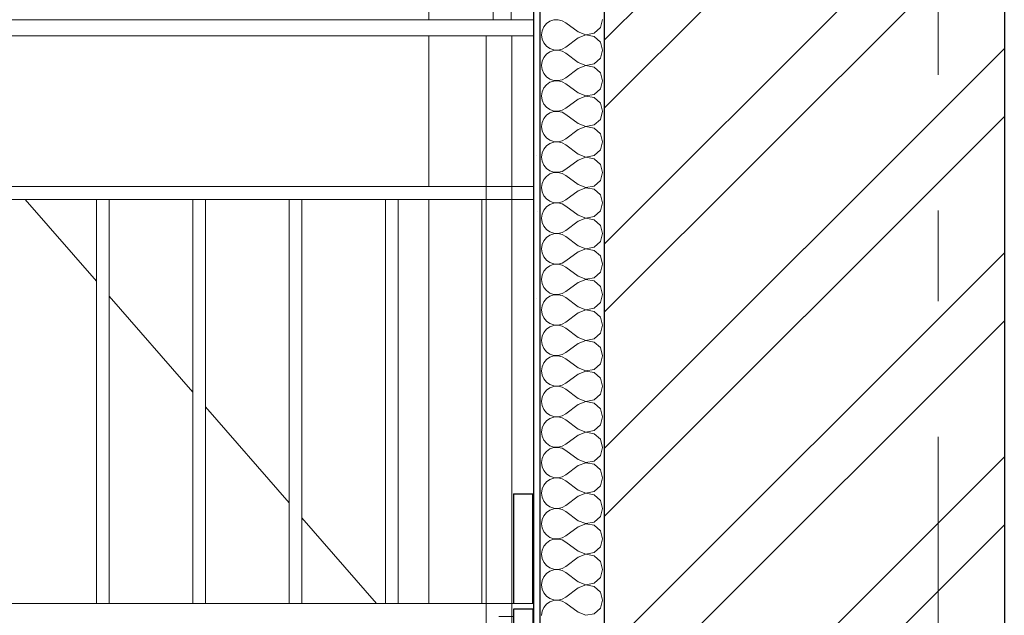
# Model space of a CAD drawing. Header units: millimetres. Extents: x -15683 to 202647, y -7448 to 20513.
# Tile 28 of 114: x 77041 to 78574, y 4912 to 5841. Entities that reach past the tile are written whole.
import ezdxf
from ezdxf.enums import TextEntityAlignment as Align

# ---------------------------------------------------------------- set-up
doc = ezdxf.new("R2010")
doc.units = ezdxf.units.MM
doc.header["$MEASUREMENT"] = 0
doc.set_wipeout_variables(frame=1)
doc.linetypes.add('Wipeout_Contour', pattern=[1000, 0, -1000])
doc.linetypes.add('Штрих-Штриховая', pattern=[1093.611073, 529.166651, -211.666656, 141.111112, -211.666656])
for name, color, linetype in [('1_Цоколь', 7, 'Continuous'), ('Конструктив - Стены Несущие', 7, 'Continuous'), ('Новый_Двери Archicad', 7, 'Continuous'), ('Новый_Ограждение', 7, 'Continuous'), ('Элемент Модели - Оси', 7, 'Continuous')]:
    doc.layers.add(name, color=color, linetype=linetype)
for name, color, linetype, lineweight in [('1_Цоколь_Ном._пера__101', 253, 'Continuous', 5), ('1_Цоколь_Ном._пера__21', 7, 'Continuous', 30), ('Конструктив - Стены Несущие_Ном._пера__101', 253, 'Continuous', 5), ('Конструктив - Стены Несущие_Ном._пера__21', 7, 'Continuous', 30), ('Новый_Двери Archicad_Ном._пера__1', 7, 'Continuous', 15), ('Новый_Ограждение_Ном._пера__1', 7, 'Continuous', 15), ('Элемент Модели - Оси_Ном._пера__1', 7, 'Continuous', 15), ('Элемент Модели - Оси_Ном._пера__2', 8, 'Continuous', 15)]:
    doc.layers.add(name, color=color, linetype=linetype, lineweight=lineweight)
doc.styles.add('СГЕНЕРИР_СТИЛЬ_1', font='arial.ttf')

# ---------------------------------------------------------------- blocks, each defined once
blk = doc.blocks.new('*X79', base_point=(63923.8, 4721.7))
at = {"layer": 'Конструктив - Стены Несущие_Ном._пера__101', "color": 253, "linetype": 'Continuous', "lineweight": 5}
for p, q in [((77856.9, 5829.4), (77854.2, 5823.4)), ((77861.1, 5834.5), (77856.9, 5829.4)), ((77866.5, 5838.2), (77861.1, 5834.5)), ((77872.7, 5840.3), (77866.5, 5838.2)), ((77879.3, 5840.6), (77872.7, 5840.3)), ((77885.7, 5839.1), (77879.3, 5840.6)), ((77891.4, 5835.9), (77885.7, 5839.1)), ((77910.5, 5821.7), (77891.4, 5835.9)), ((77935.4, 5819.4), (77945, 5828.2)), ((77945, 5828.2), (77948.6, 5840.7)), ((77854.2, 5823.4), (77853.3, 5816.9)), ((77853.3, 5816.9), (77854.2, 5810.4)), ((77910.5, 5812.1), (77891.4, 5797.8)), ((77910.5, 5821.7), (77922.6, 5817)), ((77922.6, 5816.8), (77910.5, 5812.1)), ((77922.6, 5817), (77935.4, 5819.4)), ((77935.4, 5814.4), (77922.6, 5816.8)), ((77945, 5805.6), (77935.4, 5814.4)), ((77854.2, 5810.4), (77856.9, 5804.4)), ((77856.9, 5804.4), (77861.1, 5799.3)), ((77861.1, 5799.3), (77866.5, 5795.6)), ((77885.7, 5794.7), (77891.4, 5797.8)), ((77948.6, 5793.1), (77945, 5805.6)), ((77856.9, 5781.8), (77854.2, 5775.8)), ((77861.1, 5786.8), (77856.9, 5781.8)), ((77866.5, 5790.6), (77861.1, 5786.8)), ((77866.5, 5795.6), (77872.7, 5793.5)), ((77872.7, 5792.7), (77866.5, 5790.6)), ((77872.7, 5793.5), (77879.3, 5793.2)), ((77879.3, 5793), (77872.7, 5792.7)), ((77879.3, 5793.2), (77885.7, 5794.7)), ((77885.7, 5791.5), (77879.3, 5793)), ((77891.4, 5788.3), (77885.7, 5791.5)), ((77910.5, 5774), (77891.4, 5788.3)), ((77945, 5780.6), (77948.6, 5793.1)), ((77854.2, 5775.8), (77853.3, 5769.3)), ((77853.3, 5769.3), (77854.2, 5762.8)), ((77910.5, 5774), (77922.6, 5769.4)), ((77922.6, 5769.2), (77910.5, 5764.5)), ((77922.6, 5769.4), (77935.4, 5771.8)), ((77935.4, 5766.8), (77922.6, 5769.2)), ((77935.4, 5771.8), (77945, 5780.6)), ((77945, 5758), (77935.4, 5766.8)), ((77854.2, 5762.8), (77856.9, 5756.8)), ((77856.9, 5756.8), (77861.1, 5751.7)), ((77861.1, 5751.7), (77866.5, 5748)), ((77910.5, 5764.5), (77891.4, 5750.2)), ((77948.6, 5745.5), (77945, 5758)), ((77861.1, 5739.2), (77856.9, 5734.2)), ((77866.5, 5743), (77861.1, 5739.2)), ((77866.5, 5748), (77872.7, 5745.9)), ((77872.7, 5745), (77866.5, 5743)), ((77872.7, 5745.9), (77879.3, 5745.6)), ((77879.3, 5745.4), (77872.7, 5745)), ((77879.3, 5745.6), (77885.7, 5747)), ((77885.7, 5743.9), (77879.3, 5745.4)), ((77885.7, 5747), (77891.4, 5750.2)), ((77891.4, 5740.7), (77885.7, 5743.9)), ((77910.5, 5726.4), (77891.4, 5740.7)), ((77945, 5732.9), (77948.6, 5745.5)), ((77854.2, 5728.2), (77853.3, 5721.7)), ((77853.3, 5721.7), (77854.2, 5715.1)), ((77856.9, 5734.2), (77854.2, 5728.2)), ((77910.5, 5726.4), (77922.6, 5721.8)), ((77922.6, 5721.6), (77910.5, 5716.9)), ((77922.6, 5721.8), (77935.4, 5724.2)), ((77935.4, 5719.1), (77922.6, 5721.6)), ((77935.4, 5724.2), (77945, 5732.9)), ((77854.2, 5715.1), (77856.9, 5709.1)), ((77856.9, 5709.1), (77861.1, 5704.1)), ((77910.5, 5716.9), (77891.4, 5702.6)), ((77945, 5710.4), (77935.4, 5719.1)), ((77948.6, 5697.8), (77945, 5710.4)), ((77861.1, 5691.6), (77856.9, 5686.6)), ((77861.1, 5704.1), (77866.5, 5700.4)), ((77866.5, 5695.3), (77861.1, 5691.6)), ((77866.5, 5700.4), (77872.7, 5698.3)), ((77872.7, 5697.4), (77866.5, 5695.3)), ((77872.7, 5698.3), (77879.3, 5697.9)), ((77879.3, 5697.7), (77872.7, 5697.4)), ((77879.3, 5697.9), (77885.7, 5699.4)), ((77885.7, 5696.3), (77879.3, 5697.7)), ((77885.7, 5699.4), (77891.4, 5702.6)), ((77891.4, 5693.1), (77885.7, 5696.3)), ((77910.5, 5678.8), (77891.4, 5693.1)), ((77945, 5685.3), (77948.6, 5697.8)), ((77854.2, 5680.5), (77853.3, 5674)), ((77853.3, 5674), (77854.2, 5667.5)), ((77856.9, 5686.6), (77854.2, 5680.5)), ((77910.5, 5678.8), (77922.6, 5674.1)), ((77922.6, 5674.1), (77935.4, 5676.5)), ((77935.4, 5676.5), (77945, 5685.3)), ((77854.2, 5667.5), (77856.9, 5661.5)), ((77856.9, 5661.5), (77861.1, 5656.5)), ((77910.5, 5669.3), (77891.4, 5655)), ((77922.6, 5673.9), (77910.5, 5669.3)), ((77935.4, 5671.5), (77922.6, 5673.9)), ((77945, 5662.7), (77935.4, 5671.5)), ((77948.6, 5650.2), (77945, 5662.7)), ((77861.1, 5644), (77856.9, 5638.9)), ((77861.1, 5656.5), (77866.5, 5652.7)), ((77866.5, 5647.7), (77861.1, 5644)), ((77866.5, 5652.7), (77872.7, 5650.6)), ((77872.7, 5649.8), (77866.5, 5647.7)), ((77872.7, 5650.6), (77879.3, 5650.3)), ((77879.3, 5650.1), (77872.7, 5649.8)), ((77879.3, 5650.3), (77885.7, 5651.8)), ((77885.7, 5648.6), (77879.3, 5650.1)), ((77885.7, 5651.8), (77891.4, 5655)), ((77891.4, 5645.5), (77885.7, 5648.6)), ((77910.5, 5631.2), (77891.4, 5645.5)), ((77945, 5637.7), (77948.6, 5650.2)), ((77854.2, 5632.9), (77853.3, 5626.4)), ((77856.9, 5638.9), (77854.2, 5632.9)), ((77910.5, 5631.2), (77922.6, 5626.5)), ((77922.6, 5626.5), (77935.4, 5628.9)), ((77935.4, 5628.9), (77945, 5637.7)), ((77853.3, 5626.4), (77854.2, 5619.9)), ((77854.2, 5619.9), (77856.9, 5613.9)), ((77856.9, 5613.9), (77861.1, 5608.8)), ((77910.5, 5621.7), (77891.4, 5607.4)), ((77922.6, 5626.3), (77910.5, 5621.7)), ((77935.4, 5623.9), (77922.6, 5626.3)), ((77945, 5615.1), (77935.4, 5623.9)), ((77948.6, 5602.6), (77945, 5615.1)), ((77861.1, 5608.8), (77866.5, 5605.1)), ((77866.5, 5600.1), (77861.1, 5596.4)), ((77866.5, 5605.1), (77872.7, 5603)), ((77872.7, 5602.2), (77866.5, 5600.1)), ((77872.7, 5603), (77879.3, 5602.7)), ((77879.3, 5602.5), (77872.7, 5602.2)), ((77879.3, 5602.7), (77885.7, 5604.2)), ((77885.7, 5601), (77879.3, 5602.5)), ((77885.7, 5604.2), (77891.4, 5607.4)), ((77891.4, 5597.8), (77885.7, 5601)), ((77910.5, 5583.6), (77891.4, 5597.8)), ((77945, 5590.1), (77948.6, 5602.6)), ((77854.2, 5585.3), (77853.3, 5578.8)), ((77856.9, 5591.3), (77854.2, 5585.3)), ((77861.1, 5596.4), (77856.9, 5591.3)), ((77910.5, 5583.6), (77922.6, 5578.9)), ((77935.4, 5581.3), (77945, 5590.1)), ((77853.3, 5578.8), (77854.2, 5572.3)), ((77854.2, 5572.3), (77856.9, 5566.3)), ((77910.5, 5574), (77891.4, 5559.7)), ((77922.6, 5578.7), (77910.5, 5574)), ((77922.6, 5578.9), (77935.4, 5581.3)), ((77935.4, 5576.3), (77922.6, 5578.7)), ((77945, 5567.5), (77935.4, 5576.3)), ((77948.6, 5555), (77945, 5567.5)), ((77856.9, 5566.3), (77861.1, 5561.2)), ((77861.1, 5561.2), (77866.5, 5557.5)), ((77866.5, 5552.5), (77861.1, 5548.8)), ((77866.5, 5557.5), (77872.7, 5555.4)), ((77872.7, 5554.6), (77866.5, 5552.5)), ((77872.7, 5555.4), (77879.3, 5555.1)), ((77879.3, 5554.9), (77872.7, 5554.6)), ((77879.3, 5555.1), (77885.7, 5556.6)), ((77885.7, 5553.4), (77879.3, 5554.9)), ((77885.7, 5556.6), (77891.4, 5559.7)), ((77891.4, 5550.2), (77885.7, 5553.4)), ((77945, 5542.5), (77948.6, 5555)), ((77854.2, 5537.7), (77853.3, 5531.2)), ((77856.9, 5543.7), (77854.2, 5537.7)), ((77861.1, 5548.8), (77856.9, 5543.7)), ((77910.5, 5535.9), (77891.4, 5550.2)), ((77935.4, 5533.7), (77945, 5542.5)), ((77853.3, 5531.2), (77854.2, 5524.7)), ((77854.2, 5524.7), (77856.9, 5518.7)), ((77910.5, 5526.4), (77891.4, 5512.1)), ((77910.5, 5535.9), (77922.6, 5531.3)), ((77922.6, 5531.1), (77910.5, 5526.4)), ((77922.6, 5531.3), (77935.4, 5533.7)), ((77935.4, 5528.7), (77922.6, 5531.1)), ((77945, 5519.9), (77935.4, 5528.7)), ((77856.9, 5518.7), (77861.1, 5513.6)), ((77861.1, 5513.6), (77866.5, 5509.9)), ((77866.5, 5509.9), (77872.7, 5507.8)), ((77872.7, 5507), (77866.5, 5504.9)), ((77872.7, 5507.8), (77879.3, 5507.5)), ((77879.3, 5507.3), (77872.7, 5507)), ((77879.3, 5507.5), (77885.7, 5509)), ((77885.7, 5505.8), (77879.3, 5507.3)), ((77885.7, 5509), (77891.4, 5512.1)), ((77891.4, 5502.6), (77885.7, 5505.8)), ((77948.6, 5507.4), (77945, 5519.9)), ((77945, 5494.9), (77948.6, 5507.4)), ((77854.2, 5490.1), (77853.3, 5483.6)), ((77856.9, 5496.1), (77854.2, 5490.1)), ((77861.1, 5501.1), (77856.9, 5496.1)), ((77866.5, 5504.9), (77861.1, 5501.1)), ((77910.5, 5488.3), (77891.4, 5502.6)), ((77935.4, 5486.1), (77945, 5494.9)), ((77853.3, 5483.6), (77854.2, 5477.1)), ((77854.2, 5477.1), (77856.9, 5471)), ((77910.5, 5478.8), (77891.4, 5464.5)), ((77910.5, 5488.3), (77922.6, 5483.7)), ((77922.6, 5483.5), (77910.5, 5478.8)), ((77922.6, 5483.7), (77935.4, 5486.1)), ((77935.4, 5481), (77922.6, 5483.5)), ((77945, 5472.3), (77935.4, 5481)), ((77856.9, 5471), (77861.1, 5466)), ((77861.1, 5466), (77866.5, 5462.3)), ((77866.5, 5462.3), (77872.7, 5460.2)), ((77872.7, 5459.3), (77866.5, 5457.2)), ((77872.7, 5460.2), (77879.3, 5459.8)), ((77879.3, 5459.7), (77872.7, 5459.3)), ((77879.3, 5459.8), (77885.7, 5461.3)), ((77885.7, 5458.2), (77879.3, 5459.7)), ((77885.7, 5461.3), (77891.4, 5464.5)), ((77948.6, 5459.7), (77945, 5472.3)), ((77945, 5447.2), (77948.6, 5459.7)), ((77856.9, 5448.5), (77854.2, 5442.4)), ((77861.1, 5453.5), (77856.9, 5448.5)), ((77866.5, 5457.2), (77861.1, 5453.5)), ((77891.4, 5455), (77885.7, 5458.2)), ((77910.5, 5440.7), (77891.4, 5455)), ((77935.4, 5438.5), (77945, 5447.2)), ((77854.2, 5442.4), (77853.3, 5435.9)), ((77853.3, 5435.9), (77854.2, 5429.4)), ((77854.2, 5429.4), (77856.9, 5423.4)), ((77910.5, 5431.2), (77891.4, 5416.9)), ((77910.5, 5440.7), (77922.6, 5436)), ((77922.6, 5435.8), (77910.5, 5431.2)), ((77922.6, 5436), (77935.4, 5438.5)), ((77935.4, 5433.4), (77922.6, 5435.8)), ((77945, 5424.6), (77935.4, 5433.4)), ((77856.9, 5423.4), (77861.1, 5418.4)), ((77861.1, 5418.4), (77866.5, 5414.6)), ((77866.5, 5414.6), (77872.7, 5412.5)), ((77879.3, 5412.2), (77885.7, 5413.7)), ((77885.7, 5413.7), (77891.4, 5416.9)), ((77948.6, 5412.1), (77945, 5424.6)), ((77856.9, 5400.8), (77854.2, 5394.8)), ((77861.1, 5405.9), (77856.9, 5400.8)), ((77866.5, 5409.6), (77861.1, 5405.9)), ((77872.7, 5411.7), (77866.5, 5409.6)), ((77872.7, 5412.5), (77879.3, 5412.2)), ((77879.3, 5412), (77872.7, 5411.7)), ((77885.7, 5410.5), (77879.3, 5412)), ((77891.4, 5407.4), (77885.7, 5410.5)), ((77910.5, 5393.1), (77891.4, 5407.4)), ((77935.4, 5390.8), (77945, 5399.6)), ((77945, 5399.6), (77948.6, 5412.1)), ((77854.2, 5394.8), (77853.3, 5388.3)), ((77853.3, 5388.3), (77854.2, 5381.8)), ((77910.5, 5383.6), (77891.4, 5369.3)), ((77910.5, 5393.1), (77922.6, 5388.4)), ((77922.6, 5388.2), (77910.5, 5383.6)), ((77922.6, 5388.4), (77935.4, 5390.8)), ((77935.4, 5385.8), (77922.6, 5388.2)), ((77945, 5377), (77935.4, 5385.8)), ((77854.2, 5381.8), (77856.9, 5375.8)), ((77856.9, 5375.8), (77861.1, 5370.7)), ((77861.1, 5370.7), (77866.5, 5367)), ((77885.7, 5366.1), (77891.4, 5369.3)), ((77948.6, 5364.5), (77945, 5377)), ((77856.9, 5353.2), (77854.2, 5347.2)), ((77861.1, 5358.3), (77856.9, 5353.2)), ((77866.5, 5362), (77861.1, 5358.3)), ((77866.5, 5367), (77872.7, 5364.9)), ((77872.7, 5364.1), (77866.5, 5362)), ((77872.7, 5364.9), (77879.3, 5364.6)), ((77879.3, 5364.4), (77872.7, 5364.1)), ((77879.3, 5364.6), (77885.7, 5366.1)), ((77885.7, 5362.9), (77879.3, 5364.4)), ((77891.4, 5359.7), (77885.7, 5362.9)), ((77910.5, 5345.5), (77891.4, 5359.7)), ((77935.4, 5343.2), (77945, 5352)), ((77945, 5352), (77948.6, 5364.5)), ((77854.2, 5347.2), (77853.3, 5340.7)), ((77853.3, 5340.7), (77854.2, 5334.2)), ((77910.5, 5345.5), (77922.6, 5340.8)), ((77922.6, 5340.6), (77910.5, 5335.9)), ((77922.6, 5340.8), (77935.4, 5343.2)), ((77935.4, 5338.2), (77922.6, 5340.6)), ((77945, 5329.4), (77935.4, 5338.2)), ((77854.2, 5334.2), (77856.9, 5328.2)), ((77856.9, 5328.2), (77861.1, 5323.1)), ((77861.1, 5323.1), (77866.5, 5319.4)), ((77885.7, 5318.5), (77891.4, 5321.7)), ((77910.5, 5335.9), (77891.4, 5321.7)), ((77948.6, 5316.9), (77945, 5329.4)), ((77861.1, 5310.7), (77856.9, 5305.6)), ((77866.5, 5314.4), (77861.1, 5310.7)), ((77866.5, 5319.4), (77872.7, 5317.3)), ((77872.7, 5316.5), (77866.5, 5314.4)), ((77872.7, 5317.3), (77879.3, 5317)), ((77879.3, 5316.8), (77872.7, 5316.5)), ((77879.3, 5317), (77885.7, 5318.5)), ((77885.7, 5315.3), (77879.3, 5316.8)), ((77891.4, 5312.1), (77885.7, 5315.3)), ((77910.5, 5297.8), (77891.4, 5312.1)), ((77945, 5304.4), (77948.6, 5316.9)), ((77854.2, 5299.6), (77853.3, 5293.1)), ((77853.3, 5293.1), (77854.2, 5286.6)), ((77856.9, 5305.6), (77854.2, 5299.6)), ((77910.5, 5297.8), (77922.6, 5293.2)), ((77922.6, 5293), (77910.5, 5288.3)), ((77922.6, 5293.2), (77935.4, 5295.6)), ((77935.4, 5290.6), (77922.6, 5293)), ((77935.4, 5295.6), (77945, 5304.4)), ((77854.2, 5286.6), (77856.9, 5280.6)), ((77856.9, 5280.6), (77861.1, 5275.5)), ((77861.1, 5275.5), (77866.5, 5271.8)), ((77910.5, 5288.3), (77891.4, 5274)), ((77945, 5281.8), (77935.4, 5290.6)), ((77948.6, 5269.3), (77945, 5281.8)), ((77861.1, 5263), (77856.9, 5258)), ((77866.5, 5266.8), (77861.1, 5263)), ((77866.5, 5271.8), (77872.7, 5269.7)), ((77872.7, 5268.9), (77866.5, 5266.8)), ((77872.7, 5269.7), (77879.3, 5269.4)), ((77879.3, 5269.2), (77872.7, 5268.9)), ((77879.3, 5269.4), (77885.7, 5270.9)), ((77885.7, 5267.7), (77879.3, 5269.2)), ((77885.7, 5270.9), (77891.4, 5274)), ((77891.4, 5264.5), (77885.7, 5267.7)), ((77910.5, 5250.2), (77891.4, 5264.5)), ((77945, 5256.8), (77948.6, 5269.3)), ((77854.2, 5252), (77853.3, 5245.5)), ((77853.3, 5245.5), (77854.2, 5239)), ((77856.9, 5258), (77854.2, 5252)), ((77910.5, 5250.2), (77922.6, 5245.6)), ((77922.6, 5245.4), (77910.5, 5240.7)), ((77922.6, 5245.6), (77935.4, 5248)), ((77935.4, 5243), (77922.6, 5245.4)), ((77935.4, 5248), (77945, 5256.8)), ((77854.2, 5239), (77856.9, 5232.9)), ((77856.9, 5232.9), (77861.1, 5227.9)), ((77910.5, 5240.7), (77891.4, 5226.4)), ((77945, 5234.2), (77935.4, 5243)), ((77948.6, 5221.7), (77945, 5234.2)), ((77861.1, 5215.4), (77856.9, 5210.4)), ((77861.1, 5227.9), (77866.5, 5224.2)), ((77866.5, 5219.1), (77861.1, 5215.4)), ((77866.5, 5224.2), (77872.7, 5222.1)), ((77872.7, 5221.2), (77866.5, 5219.1)), ((77872.7, 5222.1), (77879.3, 5221.8)), ((77879.3, 5221.6), (77872.7, 5221.2)), ((77879.3, 5221.8), (77885.7, 5223.2)), ((77885.7, 5220.1), (77879.3, 5221.6)), ((77885.7, 5223.2), (77891.4, 5226.4)), ((77891.4, 5216.9), (77885.7, 5220.1)), ((77910.5, 5202.6), (77891.4, 5216.9)), ((77945, 5209.1), (77948.6, 5221.7)), ((77854.2, 5204.4), (77853.3, 5197.8)), ((77856.9, 5210.4), (77854.2, 5204.4)), ((77910.5, 5202.6), (77922.6, 5197.9)), ((77922.6, 5197.9), (77935.4, 5200.4)), ((77935.4, 5200.4), (77945, 5209.1)), ((77853.3, 5197.8), (77854.2, 5191.3)), ((77854.2, 5191.3), (77856.9, 5185.3)), ((77856.9, 5185.3), (77861.1, 5180.3)), ((77910.5, 5193.1), (77891.4, 5178.8)), ((77922.6, 5197.7), (77910.5, 5193.1)), ((77935.4, 5195.3), (77922.6, 5197.7)), ((77945, 5186.6), (77935.4, 5195.3)), ((77948.6, 5174), (77945, 5186.6)), ((77861.1, 5180.3), (77866.5, 5176.5)), ((77866.5, 5171.5), (77861.1, 5167.8)), ((77866.5, 5176.5), (77872.7, 5174.5)), ((77872.7, 5173.6), (77866.5, 5171.5)), ((77872.7, 5174.5), (77879.3, 5174.1)), ((77879.3, 5173.9), (77872.7, 5173.6)), ((77879.3, 5174.1), (77885.7, 5175.6)), ((77885.7, 5172.5), (77879.3, 5173.9)), ((77885.7, 5175.6), (77891.4, 5178.8)), ((77891.4, 5169.3), (77885.7, 5172.5)), ((77910.5, 5155), (77891.4, 5169.3)), ((77945, 5161.5), (77948.6, 5174)), ((77854.2, 5156.7), (77853.3, 5150.2)), ((77856.9, 5162.7), (77854.2, 5156.7)), ((77861.1, 5167.8), (77856.9, 5162.7)), ((77910.5, 5155), (77922.6, 5150.3)), ((77922.6, 5150.3), (77935.4, 5152.7)), ((77935.4, 5152.7), (77945, 5161.5)), ((77853.3, 5150.2), (77854.2, 5143.7)), ((77854.2, 5143.7), (77856.9, 5137.7)), ((77856.9, 5137.7), (77861.1, 5132.7)), ((77910.5, 5145.5), (77891.4, 5131.2)), ((77922.6, 5150.1), (77910.5, 5145.5)), ((77935.4, 5147.7), (77922.6, 5150.1)), ((77945, 5138.9), (77935.4, 5147.7)), ((77948.6, 5126.4), (77945, 5138.9)), ((77861.1, 5132.7), (77866.5, 5128.9)), ((77866.5, 5123.9), (77861.1, 5120.2)), ((77866.5, 5128.9), (77872.7, 5126.8)), ((77872.7, 5126), (77866.5, 5123.9)), ((77872.7, 5126.8), (77879.3, 5126.5)), ((77879.3, 5126.3), (77872.7, 5126)), ((77879.3, 5126.5), (77885.7, 5128)), ((77885.7, 5124.8), (77879.3, 5126.3)), ((77885.7, 5128), (77891.4, 5131.2)), ((77891.4, 5121.7), (77885.7, 5124.8)), ((77945, 5113.9), (77948.6, 5126.4)), ((77854.2, 5109.1), (77853.3, 5102.6)), ((77856.9, 5115.1), (77854.2, 5109.1)), ((77861.1, 5120.2), (77856.9, 5115.1)), ((77910.5, 5107.4), (77891.4, 5121.7)), ((77910.5, 5107.4), (77922.6, 5102.7)), ((77935.4, 5105.1), (77945, 5113.9)), ((77853.3, 5102.6), (77854.2, 5096.1)), ((77854.2, 5096.1), (77856.9, 5090.1)), ((77910.5, 5097.8), (77891.4, 5083.6)), ((77922.6, 5102.5), (77910.5, 5097.8)), ((77922.6, 5102.7), (77935.4, 5105.1)), ((77935.4, 5100.1), (77922.6, 5102.5)), ((77945, 5091.3), (77935.4, 5100.1)), ((77948.6, 5078.8), (77945, 5091.3)), ((77856.9, 5090.1), (77861.1, 5085)), ((77861.1, 5085), (77866.5, 5081.3)), ((77866.5, 5076.3), (77861.1, 5072.6)), ((77866.5, 5081.3), (77872.7, 5079.2)), ((77872.7, 5078.4), (77866.5, 5076.3)), ((77872.7, 5079.2), (77879.3, 5078.9)), ((77879.3, 5078.7), (77872.7, 5078.4)), ((77879.3, 5078.9), (77885.7, 5080.4)), ((77885.7, 5077.2), (77879.3, 5078.7)), ((77885.7, 5080.4), (77891.4, 5083.6)), ((77891.4, 5074), (77885.7, 5077.2)), ((77945, 5066.3), (77948.6, 5078.8)), ((77854.2, 5061.5), (77853.3, 5055)), ((77856.9, 5067.5), (77854.2, 5061.5)), ((77861.1, 5072.6), (77856.9, 5067.5)), ((77910.5, 5059.7), (77891.4, 5074)), ((77935.4, 5057.5), (77945, 5066.3)), ((77853.3, 5055), (77854.2, 5048.5)), ((77854.2, 5048.5), (77856.9, 5042.5)), ((77910.5, 5050.2), (77891.4, 5035.9)), ((77910.5, 5059.7), (77922.6, 5055.1)), ((77922.6, 5054.9), (77910.5, 5050.2)), ((77922.6, 5055.1), (77935.4, 5057.5)), ((77935.4, 5052.5), (77922.6, 5054.9)), ((77945, 5043.7), (77935.4, 5052.5)), ((77856.9, 5042.5), (77861.1, 5037.4)), ((77861.1, 5037.4), (77866.5, 5033.7)), ((77866.5, 5033.7), (77872.7, 5031.6)), ((77872.7, 5030.8), (77866.5, 5028.7)), ((77872.7, 5031.6), (77879.3, 5031.3)), ((77879.3, 5031.1), (77872.7, 5030.8)), ((77879.3, 5031.3), (77885.7, 5032.8)), ((77885.7, 5029.6), (77879.3, 5031.1)), ((77885.7, 5032.8), (77891.4, 5035.9)), ((77948.6, 5031.2), (77945, 5043.7)), ((77945, 5018.7), (77948.6, 5031.2)), ((77856.9, 5019.9), (77854.2, 5013.9)), ((77861.1, 5024.9), (77856.9, 5019.9)), ((77866.5, 5028.7), (77861.1, 5024.9)), ((77891.4, 5026.4), (77885.7, 5029.6)), ((77910.5, 5012.1), (77891.4, 5026.4)), ((77935.4, 5009.9), (77945, 5018.7)), ((77854.2, 5013.9), (77853.3, 5007.4)), ((77853.3, 5007.4), (77854.2, 5000.9)), ((77854.2, 5000.9), (77856.9, 4994.9)), ((77910.5, 5002.6), (77891.4, 4988.3)), ((77910.5, 5012.1), (77922.6, 5007.5)), ((77922.6, 5007.3), (77910.5, 5002.6)), ((77922.6, 5007.5), (77935.4, 5009.9)), ((77935.4, 5004.9), (77922.6, 5007.3)), ((77945, 4996.1), (77935.4, 5004.9)), ((77856.9, 4994.9), (77861.1, 4989.8)), ((77861.1, 4989.8), (77866.5, 4986.1)), ((77866.5, 4986.1), (77872.7, 4984)), ((77872.7, 4984), (77879.3, 4983.7)), ((77879.3, 4983.7), (77885.7, 4985.1)), ((77885.7, 4985.1), (77891.4, 4988.3)), ((77948.6, 4983.6), (77945, 4996.1)), ((77856.9, 4972.3), (77854.2, 4966.3)), ((77861.1, 4977.3), (77856.9, 4972.3)), ((77866.5, 4981), (77861.1, 4977.3)), ((77872.7, 4983.1), (77866.5, 4981)), ((77879.3, 4983.5), (77872.7, 4983.1)), ((77885.7, 4982), (77879.3, 4983.5)), ((77891.4, 4978.8), (77885.7, 4982)), ((77910.5, 4964.5), (77891.4, 4978.8)), ((77935.4, 4962.3), (77945, 4971)), ((77945, 4971), (77948.6, 4983.6)), ((77854.2, 4966.3), (77853.3, 4959.7)), ((77853.3, 4959.7), (77854.2, 4953.2)), ((77854.2, 4953.2), (77856.9, 4947.2)), ((77910.5, 4955), (77891.4, 4940.7)), ((77910.5, 4964.5), (77922.6, 4959.8)), ((77922.6, 4959.7), (77910.5, 4955)), ((77922.6, 4959.8), (77935.4, 4962.3)), ((77935.4, 4957.2), (77922.6, 4959.7)), ((77945, 4948.5), (77935.4, 4957.2)), ((77856.9, 4947.2), (77861.1, 4942.2)), ((77861.1, 4942.2), (77866.5, 4938.5)), ((77866.5, 4938.5), (77872.7, 4936.4)), ((77885.7, 4937.5), (77891.4, 4940.7)), ((77948.6, 4935.9), (77945, 4948.5)), ((77856.9, 4924.6), (77854.2, 4918.6)), ((77861.1, 4929.7), (77856.9, 4924.6)), ((77866.5, 4933.4), (77861.1, 4929.7)), ((77872.7, 4935.5), (77866.5, 4933.4)), ((77872.7, 4936.4), (77879.3, 4936)), ((77879.3, 4935.8), (77872.7, 4935.5)), ((77879.3, 4936), (77885.7, 4937.5)), ((77885.7, 4934.4), (77879.3, 4935.8)), ((77891.4, 4931.2), (77885.7, 4934.4)), ((77910.5, 4916.9), (77891.4, 4931.2)), ((77935.4, 4914.6), (77945, 4923.4)), ((77945, 4923.4), (77948.6, 4935.9)), ((77854.2, 4918.6), (77853.3, 4912.1)), ((77910.5, 4916.9), (77922.6, 4912.2)), ((77922.6, 4912.2), (77935.4, 4914.6))]:
    blk.add_line(p, q, dxfattribs=at)
blk = doc.blocks.new('Элемент Разреза_60_2', base_point=(63923.8, 4721.7))
at = {"color": 254, "linetype": 'Wipeout_Contour', "lineweight": 0, "ltscale": 312575.764309}
blk.add_wipeout([(77841, 8571.7), (77841, 4421.7), (77851, 4421.7), (77851, 8571.7)], dxfattribs=at).dxf.layer = 'Конструктив - Стены Несущие'
at = {"color": 254, "linetype": 'Wipeout_Contour', "lineweight": 0, "ltscale": 314235.865456}
blk.add_wipeout([(78574.2, 8571.7), (77951, 8571.7), (77951, 4421.7), (78574.2, 4421.7)], dxfattribs=at).dxf.layer = 'Конструктив - Стены Несущие'
at = {"layer": 'Конструктив - Стены Несущие_Ном._пера__101', "linetype": 'Continuous', "lineweight": 5}
h = blk.add_hatch(dxfattribs=at)
h.set_pattern_fill('ШТУКАТУРКА__ГИПС_01_0002', color=253, style=0, pattern_type=2)
h.set_pattern_definition([(45, (63923.8, 5071.65), (-111.3693, 111.3693), [0, -105, 0, -157.5]), (110, (64273.8, 5071.65), (148.0016, 53.8682), [0, -77, 0, -133])])
h.paths.add_polyline_path([(77841, 8571.7), (77841, 4421.7), (77851, 4421.7), (77851, 8571.7)])
h = blk.add_hatch(dxfattribs=at)
h.set_pattern_fill('КИРПИЧ_01_0002', color=253, style=0, pattern_type=2)
h.set_pattern_definition([(45, (63923.8, 4721.65), (-159.099, 159.099), []), (45, (63870.77, 4774.69), (-159.099, 159.099), [])])
h.paths.add_polyline_path([(78574.2, 8571.7), (77951, 8571.7), (77951, 4421.7), (78574.2, 4421.7)])
at = {"layer": 'Конструктив - Стены Несущие_Ном._пера__21', "color": 7, "linetype": 'Continuous', "lineweight": 30}
for p, q in [((77841, 8571.7), (77841, 4421.7)), ((78574.2, 8131.7), (78574.2, 4421.7))]:
    blk.add_line(p, q, dxfattribs=at)
at = {"color": 254, "linetype": 'Wipeout_Contour', "lineweight": 0, "ltscale": 312794.92738}
blk.add_wipeout([(77851, 4421.7), (77951, 4421.7), (77951, 8571.7), (77851, 8571.7)], dxfattribs=at).dxf.layer = 'Конструктив - Стены Несущие'
at = {"layer": 'Конструктив - Стены Несущие_Ном._пера__21', "color": 7, "linetype": 'Continuous', "lineweight": 30}
for p, q in [((77851, 8571.7), (77851, 4421.7)), ((77951, 8571.7), (77951, 4421.7))]:
    blk.add_line(p, q, dxfattribs=at)
at = {"layer": 'Конструктив - Стены Несущие', "lineweight": 0}
blk.add_blockref('*X79', (63923.8, 4721.7), dxfattribs=at)
blk = doc.blocks.new('Элемент Разреза_112_2', base_point=(63923.8, 4721.7))
at = {"layer": 'Новый_Двери Archicad_Ном._пера__1', "color": 7, "linetype": 'Continuous', "lineweight": 15}
for p, q in [((77806, 5840.4), (77806, 6781.7)), ((77678, 5840.4), (77678, 6693.7)), ((77778, 6693.7), (77778, 5840.4)), ((77678, 5580.4), (77678, 5815.4)), ((77160.2, 5432.8), (77049.3, 5560.4)), ((77678, 4930.4), (77678, 5560.4)), ((77310.2, 5260.1), (77180.2, 5409.8)), ((77460.2, 5087.5), (77330.2, 5237.1)), ((77596.6, 4930.4), (77480.2, 5064.4))]:
    blk.add_line(p, q, dxfattribs=at)
blk = doc.blocks.new('Элемент Разреза_124_2', base_point=(63923.8, 4721.7))
at = {"layer": 'Новый_Ограждение_Ном._пера__1', "color": 7, "linetype": 'Continuous', "lineweight": 15}
for p, q in [((77787.1, 5840.4), (77841, 5840.4)), ((77787.1, 5815.4), (77841, 5815.4))]:
    blk.add_line(p, q, dxfattribs=at)
blk = doc.blocks.new('Элемент Разреза_152_2', base_point=(63923.8, 4721.7))
at = {"color": 254, "linetype": 'Wipeout_Contour', "lineweight": 0, "ltscale": 311842.255417}
blk.add_wipeout([(77809.8, 4250.2), (77839.8, 4250.2), (77839.8, 4921.7), (77809.8, 4921.7)], dxfattribs=at).dxf.layer = '1_Цоколь'
at = {"layer": '1_Цоколь_Ном._пера__101', "linetype": 'Continuous', "lineweight": 5}
h = blk.add_hatch(dxfattribs=at)
h.set_pattern_fill('КАМЕНЬ_01_0002', color=253, style=0, pattern_type=2)
h.set_pattern_definition([(45, (63923.8, 4721.65), (-183.8478, 183.8478), [300, -100]), (45, (63973.3, 4955), (-183.8478, 183.8478), [300, -100])])
h.paths.add_polyline_path([(77809.8, 4250.2), (77839.8, 4250.2), (77839.8, 4921.7), (77809.8, 4921.7)])
at = {"layer": '1_Цоколь_Ном._пера__21', "color": 7, "linetype": 'Continuous', "lineweight": 30}
for p, q in [((77809.8, 4921.7), (77809.8, 4250.2)), ((77839.8, 4921.7), (77809.8, 4921.7)), ((77839.8, 4921.7), (77839.8, 4250.2)), ((77839.8, 4250.2), (77809.8, 4250.2))]:
    blk.add_line(p, q, dxfattribs=at)
blk = doc.blocks.new('Элемент Разреза_153_2', base_point=(63923.8, 4721.7))
at = {"layer": '1_Цоколь_Ном._пера__21', "color": 7, "linetype": 'Continuous', "lineweight": 30}
for p, q in [((77809.8, 5101.7), (77809.8, 4930.4)), ((77809.8, 5101.7), (77839.8, 5101.7)), ((77839.8, 4930.4), (77839.8, 5101.7)), ((77809.8, 4250.2), (77809.8, 4165.9)), ((77839.8, 4165.9), (77839.8, 4250.2)), ((77809.8, 4165.9), (77839.8, 4165.9))]:
    blk.add_line(p, q, dxfattribs=at)
blk = doc.blocks.new('Элемент Разреза_161_2', base_point=(63923.8, 4721.7))
at = {"layer": 'Новый_Ограждение_Ном._пера__1', "color": 7, "linetype": 'Continuous', "lineweight": 15}
for p, q in [((74903.3, 5840.4), (77787.1, 5840.4)), ((74903.3, 5815.4), (77787.1, 5815.4))]:
    blk.add_line(p, q, dxfattribs=at)
blk = doc.blocks.new('Элемент Разреза_162_2', base_point=(63923.8, 4721.7))
at = {"layer": 'Новый_Ограждение_Ном._пера__1', "color": 7, "linetype": 'Continuous', "lineweight": 15}
for p, q in [((74923.3, 4930.4), (77767.1, 4930.4)), ((77767.1, 4930.4), (77787.1, 4930.4))]:
    blk.add_line(p, q, dxfattribs=at)
blk = doc.blocks.new('Элемент Разреза_163_2', base_point=(63923.8, 4721.7))
at = {"layer": 'Новый_Ограждение_Ном._пера__1', "color": 7, "linetype": 'Continuous', "lineweight": 15}
for p, q in [((74923.3, 5580.4), (77767.1, 5580.4)), ((77767.1, 5580.4), (77787.1, 5580.4)), ((74923.3, 5560.4), (77767.1, 5560.4)), ((77767.1, 5560.4), (77787.1, 5560.4))]:
    blk.add_line(p, q, dxfattribs=at)
blk = doc.blocks.new('Элемент Разреза_186_2', base_point=(63923.8, 4721.7))
at = {"layer": 'Новый_Ограждение_Ном._пера__1', "color": 7, "linetype": 'Continuous', "lineweight": 15}
for p, q in [((77160.2, 4930.4), (77160.2, 5560.4)), ((77180.2, 4930.4), (77180.2, 5560.4))]:
    blk.add_line(p, q, dxfattribs=at)
blk = doc.blocks.new('Элемент Разреза_187_2', base_point=(63923.8, 4721.7))
at = {"layer": 'Новый_Ограждение_Ном._пера__1', "color": 7, "linetype": 'Continuous', "lineweight": 15}
for p, q in [((77310.2, 4930.4), (77310.2, 5560.4)), ((77330.2, 4930.4), (77330.2, 5560.4))]:
    blk.add_line(p, q, dxfattribs=at)
blk = doc.blocks.new('Элемент Разреза_188_2', base_point=(63923.8, 4721.7))
at = {"layer": 'Новый_Ограждение_Ном._пера__1', "color": 7, "linetype": 'Continuous', "lineweight": 15}
for p, q in [((77460.2, 4930.4), (77460.2, 5560.4)), ((77480.2, 4930.4), (77480.2, 5560.4))]:
    blk.add_line(p, q, dxfattribs=at)
blk = doc.blocks.new('Элемент Разреза_189_2', base_point=(63923.8, 4721.7))
at = {"layer": 'Новый_Ограждение_Ном._пера__1', "color": 7, "linetype": 'Continuous', "lineweight": 15}
for p, q in [((77610.2, 4930.4), (77610.2, 5560.4)), ((77630.2, 4930.4), (77630.2, 5560.4))]:
    blk.add_line(p, q, dxfattribs=at)
blk = doc.blocks.new('Элемент Разреза_190_2', base_point=(63923.8, 4721.7))
at = {"layer": 'Новый_Ограждение_Ном._пера__1', "color": 7, "linetype": 'Continuous', "lineweight": 15}
blk.add_line((77760.2, 4930.4), (77760.2, 5560.4), dxfattribs=at)
blk = doc.blocks.new('Элемент Разреза_192_2', base_point=(63923.8, 4721.7))
at = {"layer": 'Новый_Ограждение_Ном._пера__1', "color": 7, "linetype": 'Continuous', "lineweight": 15}
for p, q in [((77767.1, 5580.4), (77767.1, 5815.4)), ((77807.1, 5580.4), (77807.1, 5815.4)), ((77767.1, 5560.4), (77767.1, 5580.4)), ((77807.1, 5560.4), (77807.1, 5580.4)), ((77767.1, 4930.4), (77767.1, 5560.4)), ((77807.1, 4930.4), (77807.1, 5560.4)), ((77767.1, 4910.4), (77767.1, 4930.4)), ((77807.1, 4910.4), (77807.1, 4930.4)), ((77767.1, 4701.7), (77767.1, 4910.4)), ((77807.1, 4701.7), (77807.1, 4910.4))]:
    blk.add_line(p, q, dxfattribs=at)
blk = doc.blocks.new('Элемент Разреза_195_2', base_point=(63923.8, 4721.7))
at = {"layer": 'Новый_Ограждение_Ном._пера__1', "color": 7, "linetype": 'Continuous', "lineweight": 15}
for p, q in [((77787.1, 4930.4), (77807.1, 4930.4)), ((77807.1, 4930.4), (77841, 4930.4)), ((77787.1, 4910.4), (77807.1, 4910.4)), ((77807.1, 4910.4), (77809.8, 4910.4)), ((77839.8, 4910.4), (77841, 4910.4))]:
    blk.add_line(p, q, dxfattribs=at)
blk = doc.blocks.new('Элемент Разреза_196_2', base_point=(63923.8, 4721.7))
at = {"layer": 'Новый_Ограждение_Ном._пера__1', "color": 7, "linetype": 'Continuous', "lineweight": 15}
for p, q in [((77787.1, 5580.4), (77807.1, 5580.4)), ((77807.1, 5580.4), (77841, 5580.4)), ((77787.1, 5560.4), (77807.1, 5560.4)), ((77807.1, 5560.4), (77841, 5560.4))]:
    blk.add_line(p, q, dxfattribs=at)
blk = doc.blocks.new('Стандартный Маркер Сетки[9]_2', base_point=(78471, 18513.5))
at = {"layer": 'Элемент Модели - Оси_Ном._пера__2', "color": 8, "linetype": 'Штрих-Штриховая', "lineweight": 15}
blk.add_line((78471, 18313.5), (78471, -1078.3), dxfattribs=at)
at = {"layer": 'Элемент Модели - Оси_Ном._пера__1', "color": 7, "lineweight": 15, "style": 'СГЕНЕРИР_СТИЛЬ_1'}
blk.add_attdef('AC_MarkerText_1', text='', height=350, rotation=360, dxfattribs=at).set_placement((78471, -1578.3), align=Align.TOP_CENTER)
blk = doc.blocks.new('Стандартный Маркер Сетки[10]_2', base_point=(78471, 18513.5))
at = {"layer": 'Элемент Модели - Оси_Ном._пера__2', "color": 8, "linetype": 'Штрих-Штриховая', "lineweight": 15}
blk.add_line((78471, 18313.5), (78471, -1078.3), dxfattribs=at)
at = {"layer": 'Элемент Модели - Оси_Ном._пера__2', "color": 8, "lineweight": 15, "style": 'СГЕНЕРИР_СТИЛЬ_1'}
blk.add_attdef('AC_MarkerText_1', text='', height=350, rotation=360, dxfattribs=at).set_placement((78471, -1578.3), align=Align.TOP_CENTER)
blk = doc.blocks.new('Стандартный Маркер Сетки[11]_2', base_point=(78471, 18513.5))
at = {"layer": 'Элемент Модели - Оси_Ном._пера__2', "color": 8, "linetype": 'Штрих-Штриховая', "lineweight": 15}
blk.add_line((78471, 18313.5), (78471, -1078.3), dxfattribs=at)
at = {"layer": 'Элемент Модели - Оси_Ном._пера__1', "color": 7, "lineweight": 15, "style": 'СГЕНЕРИР_СТИЛЬ_1'}
blk.add_attdef('AC_MarkerText_1', text='', height=350, rotation=360, dxfattribs=at).set_placement((78471, -1578.3), align=Align.TOP_CENTER)

msp = doc.modelspace()

# ---------------------------------------------------------------- block references
at = {"layer": 'Конструктив - Стены Несущие', "lineweight": 0}
msp.add_blockref('Элемент Разреза_60_2', (63923.8, 4721.7), dxfattribs=at)
at = {"layer": 'Новый_Двери Archicad', "lineweight": 0}
msp.add_blockref('Элемент Разреза_112_2', (63923.8, 4721.7), dxfattribs=at)
at = {"layer": 'Новый_Ограждение', "lineweight": 0}
for name in ['Элемент Разреза_161_2', 'Элемент Разреза_163_2', 'Элемент Разреза_186_2', 'Элемент Разреза_187_2', 'Элемент Разреза_188_2', 'Элемент Разреза_189_2', 'Элемент Разреза_190_2', 'Элемент Разреза_162_2']:
    msp.add_blockref(name, (63923.8, 4721.7), dxfattribs=at)

# ---------------------------------------------------------------- next in the draw order: block references
at = {"layer": '1_Цоколь', "lineweight": 0}
msp.add_blockref('Элемент Разреза_152_2', (63923.8, 4721.7), dxfattribs=at)
at = {"layer": 'Новый_Ограждение', "lineweight": 0}
for name in ['Элемент Разреза_124_2', 'Элемент Разреза_196_2']:
    msp.add_blockref(name, (63923.8, 4721.7), dxfattribs=at)
at = {"layer": 'Элемент Модели - Оси', "color": 8, "linetype": 'Continuous', "lineweight": 15}
for name in ['Стандартный Маркер Сетки[9]_2', 'Стандартный Маркер Сетки[10]_2', 'Стандартный Маркер Сетки[11]_2']:
    msp.add_blockref(name, (78471, 18513.5), dxfattribs=at)

# ---------------------------------------------------------------- next in the draw order: block references
at = {"layer": '1_Цоколь', "lineweight": 0}
msp.add_blockref('Элемент Разреза_153_2', (63923.8, 4721.7), dxfattribs=at)
at = {"layer": 'Новый_Ограждение', "lineweight": 0}
for name in ['Элемент Разреза_192_2', 'Элемент Разреза_195_2']:
    msp.add_blockref(name, (63923.8, 4721.7), dxfattribs=at)

doc.saveas('drawing.dxf')
